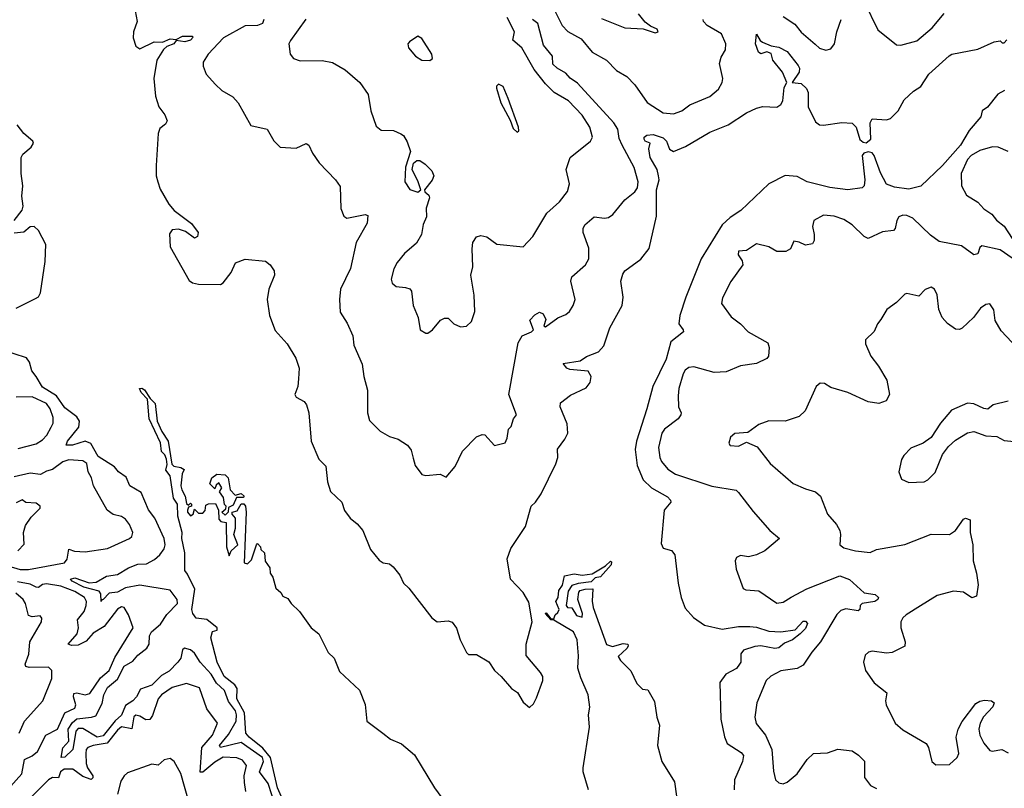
# Model space of a CAD drawing. Extents: x 1493970 to 1595317, y 729910 to 844791.
# Tile 211 of 256: x 1511013 to 1515866, y 833853 to 837644. Entities that reach past the tile are written whole.
import ezdxf

# ---------------------------------------------------------------- set-up
doc = ezdxf.new("R2010")
doc.units = 0

msp = doc.modelspace()

# ---------------------------------------------------------------- linework, layer by layer
at = {"layer": '0CON10XD'}
for points in [[(1511578, 837715), (1511591.5, 837635), (1511574.7, 837585), (1511571.8, 837555), (1511585, 837513.1), (1511605, 837501.1), (1511675, 837534.4), (1511716.6, 837533.4), (1511755, 837550.5), (1511785, 837546.7), (1511815, 837563.2), (1511863.8, 837563.8), (1511867.5, 837557.5), (1511855, 837543.4), (1511826.7, 837535), (1511785, 837542.5), (1511772.2, 837525), (1511738.5, 837511.5), (1511721.9, 837498.1), (1511689.1, 837445), (1511674.3, 837355), (1511682.7, 837267.3), (1511698.1, 837215), (1511728.9, 837175), (1511739.4, 837145), (1511730.9, 837129.1), (1511703, 837107), (1511695, 837082.5), (1511685.6, 836925), (1511685.6, 836875), (1511693.5, 836845), (1511705, 836808), (1511748.2, 836735), (1511775, 836703.6), (1511859.7, 836639.7), (1511892.5, 836595), (1511890, 836575), (1511875, 836567.5), (1511829.7, 836599.7), (1511795, 836610.6), (1511765, 836608), (1511751.7, 836588.3), (1511753.9, 836523.9), (1511847.7, 836357.7), (1511865, 836346.2), (1511895, 836340), (1512002.1, 836337.9), (1512015, 836346), (1512055, 836396.7), (1512076.7, 836445), (1512125, 836464), (1512225, 836453.3), (1512247.5, 836435), (1512266.7, 836405), (1512268.8, 836385), (1512240.8, 836315), (1512232.5, 836265), (1512244, 836185), (1512271.5, 836111.5), (1512330.8, 836045), (1512374.4, 835975), (1512390, 835925), (1512387.7, 835872.3), (1512383.8, 835835), (1512368.8, 835795), (1512375, 835783.3), (1512415, 835761.2), (1512426.2, 835745), (1512437.5, 835705), (1512450, 835565), (1512486.8, 835476.8), (1512521.7, 835441.7), (1512529.2, 835365), (1512545, 835316.7), (1512600, 835265), (1512614.3, 835224.3), (1512641.2, 835185), (1512677, 835157), (1512704.2, 835125), (1512741.9, 835031.9), (1512785, 834978.8), (1512805, 834966.2), (1512835, 834960), (1512853.8, 834945), (1512886.2, 834905), (1512904, 834865), (1512930.5, 834840.5), (1513045, 834693.8), (1513070, 834675), (1513125, 834680), (1513145, 834673.3), (1513165, 834642.5), (1513184, 834585), (1513215, 834522.5), (1513225, 834513.3), (1513265, 834512.5), (1513325, 834477.5), (1513353.3, 834435), (1513386.7, 834405)], [(1515175, 837732.5), (1515243.1, 837595), (1515335, 837520.6), (1515355, 837518.1), (1515435, 837540), (1515509.4, 837605), (1515568.6, 837675)], [(1513646.7, 837695), (1513686.9, 837615), (1513715, 837586), (1513780.1, 837550.1), (1513835, 837484.2), (1513904.4, 837444.4), (1513955, 837394.6), (1514005.5, 837365), (1514045, 837323.1), (1514105.8, 837235.8), (1514184, 837185), (1514235, 837180.4), (1514275.6, 837194.4), (1514315, 837224.6), (1514414.1, 837265.9), (1514457.7, 837302.3), (1514475.4, 837334.6), (1514478.2, 837355), (1514461.7, 837428.3), (1514470.5, 837459.5), (1514491.2, 837495), (1514494, 837525), (1514471.4, 837575), (1514401.9, 837615), (1514382.9, 837635), (1514380.8, 837645)], [(1513880.2, 837650.2), (1513995, 837604.3), (1514085, 837600), (1514145, 837580), (1514160, 837585), (1514155, 837597.5), (1514121.7, 837611.7), (1514095, 837632.5), (1514062.5, 837672.5)], [(1514775, 837660.5), (1514832.9, 837622.9), (1514865, 837582.9), (1514933.3, 837523.3), (1514955, 837504), (1514986.2, 837493.8), (1515010, 837500), (1515028, 837525), (1515040, 837585), (1515062, 837645)], [(1512216.6, 837645), (1512209.1, 837625), (1512185, 837615.9), (1512125, 837613.3), (1512017.8, 837555), (1511941.9, 837475), (1511918, 837435), (1511918, 837415), (1511932, 837375), (1511978.8, 837325), (1512008.8, 837295), (1512063.4, 837263.4), (1512089.2, 837235), (1512152.7, 837122.7), (1512232.5, 837105), (1512265, 837046.7), (1512296.4, 837016.4), (1512375, 837011.4), (1512425, 837034), (1512438.8, 837025), (1512456.7, 836986.7), (1512488.7, 836938.7), (1512569.2, 836855), (1512591.7, 836821.7), (1512596.4, 836713.6), (1512610, 836675), (1512625, 836666), (1512715, 836683.8), (1512728, 836678), (1512725, 836640), (1512670.6, 836545), (1512643.2, 836416.8), (1512594.4, 836315.6), (1512589.2, 836265), (1512592.3, 836202.3), (1512626.8, 836146.8), (1512654.3, 836085), (1512659.1, 836039.1), (1512701.5, 835945), (1512708.6, 835885), (1512727, 835817), (1512726.7, 835705), (1512737.6, 835667.6), (1512790, 835615), (1512835, 835588.9), (1512878.8, 835575), (1512924, 835545), (1512941.7, 835521.7), (1512951.7, 835481.7), (1512962.5, 835445), (1512995, 835401.2), (1513015, 835396.2), (1513085, 835402.5), (1513115, 835387.5), (1513159.7, 835440.3), (1513195, 835516.2), (1513265, 835586.2), (1513291.7, 835598.3), (1513305, 835596.2), (1513353.6, 835543.6), (1513405, 835557.5), (1513415, 835580), (1513422.5, 835625), (1513435, 835637.5), (1513447.5, 835675), (1513461.2, 835695), (1513423.8, 835795), (1513469.5, 836050.5), (1513490, 836085), (1513535.5, 836104.5), (1513545, 836114.5), (1513526.9, 836163.1), (1513551.6, 836188.4), (1513575, 836201.4), (1513593.1, 836193.1), (1513605.6, 836165), (1513596, 836135), (1513605, 836129.4), (1513665, 836173.8), (1513705, 836190.8), (1513722, 836205), (1513740.8, 836235), (1513750, 836265), (1513728.6, 836355), (1513733.6, 836376.4), (1513801.4, 836435), (1513818.2, 836465), (1513818.1, 836518.1), (1513790, 836595), (1513790, 836615), (1513797.8, 836632.2), (1513845, 836671.4), (1513895, 836665.7), (1513915, 836669.2), (1513937, 836683), (1513995, 836755.6), (1514045.5, 836795), (1514057.7, 836815), (1514060.9, 836845), (1514040.6, 836915), (1513982, 837025), (1513967.9, 837057.9), (1513960.2, 837105), (1513941.6, 837135), (1513761.6, 837331.6), (1513725.7, 837355.7), (1513705, 837380.4), (1513661.9, 837405), (1513640.5, 837425), (1513639.1, 837465), (1513595, 837518.6), (1513566.1, 837625), (1513540, 837645)], [(1512423.6, 837646.4), (1512347.9, 837542.1), (1512340, 837525), (1512346.2, 837475), (1512362.7, 837452.7), (1512395, 837442), (1512503.4, 837443.4), (1512555, 837433.5), (1512617.3, 837397.3), (1512689.4, 837335), (1512730.6, 837275), (1512744.2, 837195), (1512769.7, 837119.7), (1512795, 837100), (1512855, 837098), (1512891.2, 837081.2), (1512905, 837073.3), (1512922.7, 837042.7), (1512938.6, 836995), (1512915, 836917.5), (1512911.4, 836845), (1512935, 836807.1), (1512975.8, 836794.2), (1512990, 836805), (1512977.5, 836845), (1512947.5, 836905), (1512953.9, 836936.1), (1512970.8, 836949.2), (1512985, 836949.2), (1513011.1, 836931.1), (1513045, 836898.8), (1513054.2, 836875), (1513046.6, 836853.4), (1513007.5, 836805), (1513010, 836795), (1513028.8, 836778.8), (1513032.5, 836765), (1513015.8, 836715), (1513017.9, 836672.1), (1513000.8, 836635), (1512993.1, 836585), (1512968.6, 836541.4), (1512909.4, 836490.6), (1512872.8, 836447.2), (1512856.9, 836415), (1512844.2, 836365), (1512848.8, 836345), (1512868.8, 836328.8), (1512915, 836324), (1512935, 836316.2), (1512943.8, 836305), (1512951.4, 836235), (1512977.5, 836175), (1512987.5, 836115), (1513015, 836097.5), (1513025, 836097.5), (1513047.5, 836115), (1513087, 836163), (1513107, 836173), (1513125, 836172.5), (1513152.5, 836145), (1513185, 836130), (1513215, 836133.3), (1513240, 836155), (1513255.8, 836205), (1513252.9, 836285), (1513235.8, 836385), (1513245.7, 836425), (1513242.5, 836515), (1513246.2, 836545), (1513265, 836573.3), (1513285, 836580), (1513315, 836573.3), (1513365, 836538), (1513493.9, 836523.9), (1513541.2, 836575), (1513610.6, 836689.4), (1513674, 836746), (1513712.2, 836797.8), (1513723.1, 836835), (1513705.6, 836905), (1513726.7, 836965), (1513826.8, 837045), (1513836.5, 837065), (1513823.5, 837115), (1513785, 837173.1), (1513717.9, 837245), (1513646.7, 837285), (1513605, 837328.2), (1513548.4, 837398.4), (1513487.5, 837505), (1513443.3, 837543.3), (1513451.8, 837585), (1513415.8, 837655)], [(1513035, 837443.3), (1513047, 837453), (1513043.8, 837475), (1512995, 837552), (1512975, 837562.5), (1512933.8, 837535), (1512926.7, 837525), (1512930, 837505), (1512964.5, 837464.5), (1512995, 837444), (1513035, 837443.3)], [(1513386.7, 834405), (1513437.5, 834345), (1513465.9, 834325.9), (1513495, 834277.5), (1513525, 834252.5), (1513545, 834270), (1513560.7, 834299.3), (1513592, 834385), (1513590.8, 834405), (1513579.2, 834425), (1513508.8, 834508.8), (1513508.8, 834565), (1513538.9, 834675), (1513522.1, 834772.1), (1513495, 834819.4), (1513432, 834885), (1513415.6, 834985), (1513433.1, 835036.9), (1513505.5, 835145), (1513534.3, 835245.7), (1513555.7, 835265), (1513582.5, 835305), (1513656.1, 835453.9), (1513664.7, 835485), (1513663.8, 835526.2), (1513700.5, 835575), (1513714.3, 835605), (1513711.5, 835651.5), (1513677.1, 835735), (1513677.8, 835755), (1513727.2, 835792.8), (1513805, 835829.1), (1513824.6, 835855), (1513829.7, 835885), (1513815, 835911.6), (1513725, 835918.4), (1513710.3, 835925), (1513691.9, 835948.1), (1513775, 835961.7), (1513806.4, 835983.6), (1513865, 836005.4), (1513891.6, 836035), (1513920.9, 836125), (1513982.6, 836235), (1513987.1, 836275), (1513975.4, 836355), (1513985, 836390), (1513995, 836405.8), (1514075, 836462.5), (1514115, 836516), (1514151.6, 836675), (1514151.4, 836805), (1514164.6, 836855), (1514161.2, 836875), (1514154.2, 836905), (1514120.2, 836965), (1514113.1, 837006.9), (1514120, 837035), (1514095.5, 837045.5), (1514090.9, 837055), (1514091.5, 837065), (1514104.6, 837075), (1514135, 837078.1), (1514185, 837061.7), (1514201.1, 837045), (1514216.2, 837006.2), (1514235, 836994.4), (1514295, 837019.2), (1514415, 837090), (1514505, 837125.7), (1514595, 837184.6), (1514645, 837208.2), (1514675, 837216.4), (1514745, 837213.5), (1514765, 837225.8), (1514773.5, 837245), (1514780.7, 837309.3), (1514793.3, 837335), (1514772.7, 837385), (1514724.3, 837445), (1514717, 837477), (1514695, 837486.2), (1514665, 837476.2), (1514654.6, 837484.6), (1514638.6, 837525), (1514645, 837572.5), (1514661.9, 837541.9), (1514673.1, 837533.1), (1514715.8, 837515.8), (1514755, 837508.6), (1514795, 837486.9), (1514848.9, 837418.9), (1514856.2, 837405), (1514854.5, 837385), (1514820, 837335), (1514865, 837328.9), (1514890.8, 837305), (1514898.7, 837285), (1514899.2, 837215), (1514935, 837140.4), (1514955, 837126.5), (1514974.2, 837124.2), (1515065, 837137.5), (1515115, 837134.1), (1515135.7, 837115), (1515153.8, 837053.8), (1515169.5, 837039.5), (1515185, 837036.8), (1515207.8, 837055), (1515204.7, 837135.3), (1515214.2, 837155), (1515285, 837150.5), (1515305, 837157.1), (1515342.7, 837195), (1515371.3, 837248.7), (1515417.5, 837292.5), (1515454.2, 837315), (1515494.3, 837375), (1515593.1, 837466.9), (1515607.5, 837475), (1515735, 837498.6), (1515815, 837534.5), (1515845, 837540), (1515855, 837530), (1515865, 837530), (1515878.8, 837545)], [(1513465, 837090), (1513473, 837097), (1513471.2, 837115), (1513420, 837255), (1513396, 837315), (1513373, 837327), (1513363.3, 837316.7), (1513363.6, 837306.4), (1513383.6, 837233.6), (1513429.5, 837149.5), (1513445, 837107.5), (1513465, 837090)], [(1515866.7, 837295), (1515833.6, 837276.4), (1515783.3, 837213.3), (1515756.7, 837195), (1515750, 837165), (1515692.4, 837097.6), (1515649.6, 837025), (1515560.4, 836925), (1515455, 836823.3), (1515395, 836808), (1515325, 836818.1), (1515285, 836832.9), (1515255, 836889.2), (1515224.2, 836975), (1515215, 836987.6), (1515195, 836992.5), (1515173.6, 836986.4), (1515165.3, 836975), (1515177.8, 836855), (1515174.4, 836825.6), (1515165, 836815.8), (1515095, 836804.5), (1515005, 836816.1), (1514894, 836845), (1514845, 836870.4), (1514785, 836876.5), (1514705, 836835.4), (1514567.2, 836702.8), (1514515, 836668.9), (1514475, 836632.1), (1514372.3, 836465), (1514295.8, 836275), (1514266.5, 836185), (1514260.9, 836145), (1514283, 836115), (1514283.8, 836105), (1514221.6, 836055), (1514199.8, 835970.2), (1514132.7, 835835), (1514104.3, 835725), (1514052.1, 835565), (1514045.9, 835525), (1514055.9, 835445), (1514085.2, 835375.2), (1514126.4, 835335), (1514205, 835290.8), (1514221.1, 835275), (1514222.9, 835265), (1514190, 835225), (1514175, 835060), (1514185, 835037.5), (1514225.6, 835025.6), (1514242, 835005), (1514258.9, 834865), (1514273.8, 834795), (1514292.4, 834742.4), (1514334.6, 834695), (1514388, 834658), (1514475, 834638.9), (1514555, 834652.2), (1514611.4, 834651.4), (1514645, 834647.8), (1514705, 834628.9), (1514765, 834625.2), (1514835.4, 834634.6), (1514875, 834677.5), (1514885, 834678), (1514895, 834666.7), (1514885, 834640.8), (1514860, 834615), (1514821.4, 834585), (1514781.5, 834568.5), (1514755, 834546.7), (1514735, 834543.3), (1514665, 834555.8), (1514636.6, 834553.4), (1514580, 834535), (1514567, 834517), (1514566.7, 834475), (1514561.2, 834465), (1514545, 834444), (1514492.9, 834417.1), (1514464, 834375), (1514468.5, 834195), (1514487.2, 834107.2), (1514500, 834075), (1514569.1, 834029.1), (1514580, 834015), (1514575.4, 833985), (1514536.5, 833895), (1514533.8, 833845)], [(1510985, 836653.4), (1511025.7, 836705), (1511030.9, 836725), (1511023.7, 836773.7), (1511028.5, 836825), (1511020.3, 836885), (1511020, 836965), (1511028.8, 836981.2), (1511069, 837015), (1511080.4, 837035), (1511077.7, 837045), (1511033, 837083), (1511001, 837125)], [(1515885, 836993.7), (1515835, 837015.3), (1515807.4, 837017.4), (1515745, 836999), (1515702.2, 836975), (1515683.8, 836955), (1515653.1, 836885), (1515654.5, 836825), (1515679.1, 836779.1), (1515735, 836744), (1515765, 836710.7), (1515804.6, 836685), (1515826.9, 836655), (1515865, 836625.4), (1515905, 836565.4)], [(1515985, 836411.6), (1515845, 836508.7), (1515755, 836528.5), (1515745, 836520), (1515735, 836490), (1515715, 836485.4), (1515655, 836529.4), (1515545, 836550.6), (1515501.4, 836581.4), (1515414.2, 836665), (1515385, 836679.1), (1515365, 836680.5), (1515345, 836672.5), (1515335.5, 836654.5), (1515328.1, 836615), (1515320, 836605), (1515265, 836598), (1515195, 836564.4), (1515175, 836574.4), (1515115, 836633.3), (1515075, 836658.5), (1515027.5, 836675), (1514975, 836680.6), (1514926.6, 836653.4), (1514919.6, 836625), (1514927.8, 836585), (1514929.2, 836555), (1514920.5, 836539.5), (1514885, 836532), (1514855, 836547.5), (1514827.5, 836552.5), (1514812, 836515), (1514789.3, 836500.7), (1514745, 836501.8), (1514705, 836524.4), (1514645, 836538.9), (1514595, 836506.4), (1514555, 836503.3), (1514554.5, 836485), (1514574.4, 836455), (1514577.5, 836435), (1514517.6, 836352.4), (1514477, 836273), (1514472, 836245), (1514519.4, 836179.4), (1514565, 836144.2), (1514602.5, 836105), (1514700.3, 836050.3), (1514707, 836027), (1514703.1, 835985), (1514695, 835974), (1514645, 835947.8), (1514565, 835937.8), (1514495, 835907.8), (1514435, 835903.5), (1514335, 835931.9), (1514311.1, 835928.9), (1514292.5, 835915), (1514282.4, 835897.6), (1514261.8, 835825), (1514258.5, 835788.5), (1514259.2, 835735), (1514273.8, 835705), (1514272, 835695), (1514258, 835675), (1514190.6, 835625), (1514177.3, 835605), (1514161.1, 835535), (1514167.1, 835485), (1514176.4, 835465), (1514207.1, 835427.1), (1514245, 835402.2), (1514425, 835343.8), (1514543.3, 835323.3), (1514555, 835312.5), (1514628, 835218), (1514710.8, 835125), (1514757.5, 835085), (1514684.6, 835025.4), (1514645, 835004.4), (1514605, 834995.6), (1514565, 835002), (1514545, 834992.5), (1514538.8, 834975), (1514544, 834935), (1514578.8, 834838.8), (1514591.7, 834831.7), (1514655, 834828.1), (1514745, 834766), (1514775, 834770.8), (1514814.6, 834795.4), (1514892, 834838), (1515055, 834901.6), (1515102.5, 834882.5), (1515175, 834817.8), (1515228.7, 834808.7), (1515245.4, 834795), (1515241.8, 834785), (1515226.7, 834775), (1515165.8, 834764.2), (1515155.6, 834755), (1515154, 834735), (1515145, 834729.4), (1515085, 834738.2), (1515060.3, 834729.7), (1515040, 834710), (1514959.7, 834575), (1514917.2, 834525), (1514875, 834460), (1514845, 834443.8), (1514765, 834433.3), (1514715, 834406.2), (1514692.5, 834385), (1514645.4, 834275), (1514636.5, 834205), (1514643.3, 834173.3), (1514688.5, 834115), (1514720, 834045), (1514727.5, 833937.5), (1514738, 833895), (1514755, 833880), (1514775, 833876), (1514795, 833884.3), (1514844.2, 833925), (1514894.2, 833995), (1514925.7, 834024.3), (1514995, 834027.5), (1515045, 834045.6), (1515115, 834038.1), (1515147.4, 834017.4), (1515177.3, 833987.3), (1515177.4, 833907.4), (1515206.5, 833866.5), (1515235, 833852.2)], [(1510995, 836221.2), (1511091.5, 836268.5), (1511105, 836277.1), (1511115, 836296.7), (1511139, 836451), (1511141.5, 836535), (1511105, 836605.3), (1511085, 836624.7), (1511065, 836622.1), (1511033.2, 836596.8), (1510985, 836590.8)], [(1515955, 835997.5), (1515850.2, 836110.2), (1515821.3, 836161.3), (1515813.4, 836213.4), (1515795, 836243.3), (1515775, 836240), (1515748.3, 836221.7), (1515713.3, 836175), (1515657.9, 836122.1), (1515645, 836116), (1515625, 836117.5), (1515585, 836145.6), (1515560, 836175), (1515542.5, 836215), (1515535, 836286.7), (1515522, 836315), (1515505, 836325.8), (1515475.9, 836314.1), (1515445, 836281.2), (1515385, 836294), (1515375, 836291.2), (1515335, 836250), (1515286.7, 836215), (1515256.7, 836165), (1515240, 836145), (1515225, 836106.7), (1515182, 836065), (1515180.8, 836045), (1515208.1, 835985), (1515246.2, 835936.2), (1515286.6, 835866.6), (1515299.4, 835795), (1515283.8, 835765), (1515247.9, 835752.1), (1515195, 835759.4), (1515093.8, 835805), (1515010.6, 835830.6), (1514979.7, 835849.7), (1514958.3, 835851.7), (1514939.2, 835835), (1514884, 835715), (1514855, 835687.5), (1514785.8, 835664.2), (1514705, 835665.8), (1514655, 835647.1), (1514601.7, 835608.3), (1514537.3, 835602.7), (1514516.7, 835585), (1514507.5, 835555), (1514514, 835544), (1514555, 835540.8), (1514595, 835560), (1514648.3, 835538.3), (1514712, 835455), (1514825, 835356.2), (1514885, 835331.2), (1514935.9, 835315.9), (1514960, 835295), (1514994.4, 835205), (1515038.5, 835155), (1515054.3, 835125), (1515058.6, 835105), (1515055, 835053.8), (1515075, 835039.2), (1515132.5, 835025), (1515205, 835016.5), (1515235, 835031.1), (1515375, 835056.4), (1515505, 835106.7), (1515595, 835105.6), (1515625.6, 835125), (1515665, 835181.2), (1515675, 835186), (1515696.9, 835176.9), (1515697.5, 835115), (1515710.5, 835055), (1515711.4, 834975), (1515728.5, 834915), (1515736.3, 834856.3), (1515728.5, 834801.5), (1515705, 834793.6), (1515665, 834820), (1515615, 834825.7), (1515535, 834804.3), (1515453.3, 834753.3), (1515381.5, 834708.5), (1515365.4, 834694.6), (1515355.6, 834675), (1515355.6, 834645), (1515377.5, 834575), (1515376, 834555), (1515312.7, 834522.7), (1515285, 834520), (1515215, 834530), (1515195.9, 834524.1), (1515180.5, 834509.5), (1515171.2, 834475), (1515181.2, 834435), (1515225, 834373.8), (1515286.7, 834325), (1515280, 834285), (1515283.3, 834265), (1515328, 834175), (1515365, 834141.4), (1515481.2, 834075), (1515492, 834055), (1515508.8, 833985), (1515528.3, 833968.3), (1515595, 833970.8), (1515634, 834005), (1515640.8, 834025), (1515628.5, 834105), (1515638, 834145), (1515657.4, 834182.6), (1515725, 834271.5), (1515745, 834283.6), (1515768, 834288), (1515802.5, 834285), (1515816.2, 834275), (1515809.2, 834255), (1515763.8, 834206.2), (1515746, 834175), (1515740, 834145), (1515745.4, 834115.4), (1515765, 834076.2), (1515795, 834040), (1515805, 834036), (1515854.2, 834044.2), (1515885, 834027.5)], [(1512273.3, 833765), (1512237.6, 833877.6), (1512195.6, 833935), (1512214.8, 833985), (1512210, 834005), (1512105, 834079), (1512003.3, 834055), (1511998, 834065), (1512041.3, 834118.7), (1512079.3, 834185), (1512082.1, 834215), (1512075.8, 834235), (1512042, 834282), (1512022.8, 834335), (1511982.5, 834372.5), (1511955.9, 834415.9), (1511902.6, 834475), (1511875, 834519.1), (1511855, 834536.8), (1511825, 834544.4), (1511815, 834535.8), (1511807.8, 834495), (1511793.2, 834475), (1511749.5, 834430.5), (1511711.1, 834408.9), (1511665, 834361.8), (1511608.1, 834341.9), (1511588, 834305), (1511570.6, 834285), (1511535, 834261.2), (1511515, 834214.4), (1511484.2, 834185.8), (1511425, 834111.4), (1511394.9, 834104.9), (1511325, 834148.2), (1511301.8, 834148.2), (1511289.4, 834135), (1511274.3, 834045), (1511235, 834007.5), (1511217.5, 834005), (1511225, 834052.5), (1511254.5, 834085), (1511251.4, 834145), (1511272.9, 834177.1), (1511295, 834196.6), (1511366.3, 834203.7), (1511388.5, 834211.5), (1511419, 834271), (1511426.9, 834315), (1511445, 834350), (1511495, 834391.3), (1511528.4, 834455), (1511569.8, 834480.2), (1511595, 834509.8), (1511639.7, 834545), (1511650.7, 834565), (1511652.6, 834605), (1511661.9, 834625), (1511706.3, 834663.7), (1511738.7, 834711.3), (1511790.7, 834765), (1511789.2, 834785), (1511755, 834831.1), (1511605, 834856), (1511535, 834841.4), (1511495, 834821.1), (1511454.6, 834815.4), (1511425, 834783.8), (1511417.1, 834782.9), (1511415, 834774), (1511413.1, 834813.1), (1511405.1, 834825.1), (1511328.8, 834845), (1511272.2, 834875), (1511263.8, 834885), (1511285, 834891.8), (1511355, 834867.6), (1511389.3, 834869.3), (1511440.6, 834899.4), (1511495, 834907.8), (1511548.5, 834941.5), (1511595, 834958.1), (1511638.7, 834961.3), (1511677.5, 834982.5), (1511703.9, 835005), (1511725.3, 835035), (1511729.4, 835055), (1511724.7, 835085), (1511678.8, 835185), (1511647.2, 835227.2), (1511611.9, 835311.9), (1511555.8, 835345.8), (1511537.7, 835387.7), (1511499.5, 835415), (1511479.5, 835439.5), (1511399.5, 835489.5), (1511364.1, 835554.1), (1511335, 835564.8), (1511274, 835545), (1511242.5, 835545), (1511248.9, 835565), (1511304.2, 835635), (1511307.5, 835665), (1511295, 835685.3), (1511235, 835730.2), (1511195, 835789.8), (1511125, 835831.7), (1511094.1, 835885), (1511073.1, 835913.1), (1511062, 835955), (1511046.1, 835976.1), (1510925, 836016.8)], [(1512320.7, 833770.7), (1512284.1, 833855), (1512249.2, 834005), (1512211.6, 834051.6), (1512144, 834105), (1512127.3, 834125), (1512120.2, 834225), (1512082.4, 834295), (1512085.5, 834345), (1512073.3, 834363.3), (1512020.8, 834405), (1511985.6, 834475), (1511954.3, 834595), (1511963.9, 834626.1), (1511985.9, 834634.1), (1511985.7, 834645), (1511935, 834685.4), (1511882.1, 834692.1), (1511866.4, 834715), (1511861.1, 834735), (1511875.4, 834835), (1511839.7, 834909.7), (1511827.1, 834927.1), (1511826.4, 835015), (1511812.9, 835085), (1511813.2, 835115), (1511792.1, 835195), (1511790, 835255), (1511771.5, 835285), (1511753.8, 835395), (1511732.5, 835422.5), (1511739.6, 835450.4), (1511736.8, 835476.8), (1511728.4, 835498.4), (1511712.7, 835515), (1511707.3, 835557.3), (1511651.3, 835675), (1511643.5, 835773.5), (1511611.8, 835805), (1511603.1, 835825), (1511615, 835827.1), (1511628.1, 835818.1), (1511655.4, 835775.4), (1511680.5, 835750.5), (1511690.9, 835665), (1511713.9, 835613.9), (1511745.4, 835565.4), (1511762.7, 835452.7), (1511772, 835442), (1511807.5, 835435), (1511823.8, 835425), (1511814.4, 835405), (1511808, 835345), (1511811.9, 835325), (1511828.8, 835295), (1511835, 835257.5), (1511845, 835250), (1511855, 835260), (1511860, 835255), (1511860, 835245), (1511845, 835240), (1511840, 835225), (1511840, 835215), (1511855, 835197.5), (1511867.5, 835205), (1511875, 835230), (1511895, 835210), (1511915, 835210), (1511926.4, 835223.6), (1511930, 835250), (1511943.3, 835256.7), (1511978.3, 835258.3), (1511992.5, 835225), (1511995, 835180), (1512005, 835170), (1512030, 835165), (1512032, 835045), (1512045, 835000), (1512056, 835025), (1512088.8, 835055), (1512068.6, 835105), (1512076.2, 835136.2), (1512076.4, 835186.4), (1512060, 835205), (1512060, 835215), (1512085, 835222.5), (1512104, 835256), (1512117.1, 835257.1), (1512125.8, 835245), (1512129.2, 835215), (1512120, 834965), (1512135, 834960), (1512155, 834980), (1512180, 835055), (1512185, 835060), (1512200, 835045), (1512201.7, 835031.7), (1512220, 835015), (1512223, 834973), (1512245, 834940), (1512247.5, 834915), (1512260, 834895), (1512275, 834840), (1512299.3, 834819.3), (1512310.7, 834800.7), (1512335, 834790), (1512351.2, 834765), (1512392.5, 834725), (1512450, 834645), (1512487.5, 834615), (1512533.9, 834523.9), (1512562.5, 834495), (1512589.3, 834429.3), (1512687, 834337), (1512716.4, 834266.4), (1512723.3, 834185), (1512802.5, 834125), (1512840, 834095), (1512895, 834072.5), (1512958.3, 834018.3), (1513058, 833855), (1513116.9, 833775)], [(1511005, 835529.6), (1511095, 835552.4), (1511125, 835572.5), (1511146, 835595), (1511168.9, 835635), (1511177.3, 835655), (1511177.9, 835682.1), (1511163.4, 835725), (1511145, 835751.4), (1511075, 835784.7), (1510995, 835782.5)], [(1515885, 835762.5), (1515810, 835745), (1515785, 835723.3), (1515765, 835726), (1515715, 835749.2), (1515685, 835752.5), (1515605, 835718), (1515550.8, 835655), (1515505.7, 835584.3), (1515465, 835556), (1515405, 835531.2), (1515370, 835495), (1515358.8, 835475), (1515346, 835415), (1515358.8, 835378.8), (1515395, 835361.4), (1515470, 835365), (1515488.8, 835375), (1515525, 835411.2), (1515560.3, 835499.7), (1515590.3, 835539.7), (1515625, 835570), (1515685, 835606), (1515715, 835613.8), (1515775, 835592), (1515828.3, 835588.3), (1515865, 835568.2), (1515915, 835563.8)], [(1510955, 834950.3), (1511015, 834932.9), (1511057.2, 834932.8), (1511234.1, 834965.9), (1511247.3, 834982.7), (1511255, 835032.5), (1511282.5, 835022.5), (1511335, 835020), (1511445, 835035.5), (1511553.8, 835085), (1511566, 835095), (1511571.4, 835115), (1511555, 835154), (1511535, 835181.4), (1511515, 835193.5), (1511473.1, 835203.1), (1511443.5, 835225), (1511376.9, 835345), (1511366.5, 835385), (1511350.3, 835415), (1511344.7, 835454.7), (1511325, 835469.3), (1511255, 835474.1), (1511225, 835463.6), (1511175, 835425.3), (1511145, 835417.8), (1511115, 835400.8), (1511065, 835407.1), (1510985, 835388.8)], [(1512025, 835200), (1512010, 835215), (1512028.3, 835231.7), (1512030, 835245), (1512023, 835253), (1512017, 835287), (1511997.5, 835315), (1512010, 835335), (1511995, 835360), (1511981.7, 835348.3), (1511975, 835330), (1511950, 835355), (1511960, 835385), (1511985, 835402.5), (1512025, 835400), (1512040, 835385), (1512050, 835325), (1512075, 835300), (1512105, 835306.7), (1512120, 835295), (1512115, 835287.5), (1512081.7, 835288.3), (1512065, 835250), (1512041.7, 835238.3), (1512040, 835215), (1512025, 835200)], [(1511003.8, 835025), (1511035, 835057.5), (1511031.5, 835115), (1511040.9, 835149.1), (1511069.6, 835190.4), (1511113.3, 835235), (1511113.3, 835245), (1511095, 835259.2), (1511043.6, 835263.6), (1511025, 835276.7), (1510995, 835262)], [(1513785.5, 834904.5), (1513835, 834911.9), (1513900, 834950), (1513925, 834973.8), (1513930, 834970), (1513928.1, 834955), (1513875, 834896.7), (1513848.7, 834891.3), (1513829.1, 834870.9), (1513765, 834864), (1513735, 834853.3), (1513716.2, 834825), (1513706.2, 834755), (1513712.5, 834745), (1513735, 834743.3), (1513756.7, 834705), (1513785, 834697.5), (1513787.5, 834715), (1513764, 834784), (1513769.5, 834820.5), (1513775, 834828.8), (1513800, 834835), (1513837, 834837), (1513833.6, 834776.4), (1513840, 834745), (1513905, 834562.5), (1513935, 834553.3), (1513987, 834567), (1514010, 834565), (1514012.5, 834555), (1514005, 834542.5), (1513963, 834503), (1513973.6, 834483.6), (1514025, 834432.5), (1514055, 834370), (1514081.7, 834341.7), (1514108.3, 834338.3), (1514141.7, 834281.7), (1514152.5, 834205), (1514166, 834165), (1514156.4, 834065), (1514177.8, 833985), (1514240.8, 833885), (1514250, 833815)], [(1513816.2, 833845), (1513790, 833935), (1513790, 833955), (1513821.4, 834155), (1513817.1, 834215), (1513822.7, 834252.7), (1513814.5, 834315), (1513777.8, 834397.8), (1513764.5, 834445.5), (1513767.5, 834507.5), (1513760.5, 834585), (1513742.5, 834625), (1513645, 834683.3), (1513630, 834685), (1513603.3, 834715), (1513608.3, 834718.3), (1513630, 834690), (1513645, 834690), (1513651.7, 834708.3), (1513665, 834720), (1513672.5, 834735), (1513655.8, 834775), (1513666.2, 834795), (1513670.6, 834829.4), (1513688.2, 834855), (1513698.7, 834901.3), (1513745, 834911.5), (1513785.5, 834904.5)], [(1510955, 833848), (1511022.9, 833925), (1511036.1, 833995), (1511075, 834014), (1511100.4, 834035), (1511142.5, 834115), (1511198.6, 834145), (1511235, 834226.1), (1511285, 834247.8), (1511290.3, 834265), (1511278.2, 834305), (1511279.8, 834320.2), (1511295, 834324.6), (1511335.3, 834314.7), (1511359.4, 834320.6), (1511411.8, 834398.2), (1511453.3, 834435), (1511481.4, 834498.6), (1511572.9, 834645), (1511549.5, 834709.5), (1511527.5, 834745), (1511515, 834748), (1511495, 834736.2), (1511428.6, 834651.4), (1511375, 834618.9), (1511340.7, 834579.3), (1511300.4, 834559.6), (1511268.3, 834558.3), (1511252.2, 834565), (1511296.6, 834615), (1511302.5, 834645), (1511298.4, 834685), (1511331.5, 834725), (1511340.4, 834755), (1511342.5, 834775), (1511333.1, 834795), (1511285, 834824.1), (1511215, 834850.7), (1511145, 834862.6), (1511125, 834858.7), (1511105, 834843.5), (1511095, 834845.2), (1511065, 834860.1), (1511001.9, 834871.9)], [(1511010.9, 834125), (1511036.2, 834185), (1511126.5, 834285), (1511171.5, 834395), (1511170.6, 834435), (1511155, 834451.1), (1511059.8, 834449.8), (1511044, 834454), (1511039.5, 834465), (1511058.2, 834515), (1511063.5, 834575), (1511121.2, 834675), (1511121.7, 834691.7), (1511113.3, 834703.3), (1511075, 834699.4), (1511056.2, 834706.2), (1511041.5, 834765), (1511030, 834785), (1510994.5, 834815)], [(1512127, 833837), (1512121.4, 833881.4), (1512119.3, 833915), (1512130, 833965), (1512111.9, 833991.9), (1512083, 834003), (1512015, 834006.5), (1511975, 833982.5), (1511915, 833932.9), (1511902.8, 833932.8), (1511911.3, 834055), (1511963.3, 834115), (1511987.8, 834175), (1511935.5, 834245), (1511899.3, 834349.3), (1511835, 834370.9), (1511765, 834350), (1511711.1, 834315), (1511695, 834294.2), (1511667.2, 834212.8), (1511655, 834193.1), (1511635, 834190.6), (1511605, 834209.6), (1511585, 834214.4), (1511574.8, 834205.2), (1511565, 834147.3), (1511515, 834156.8), (1511495, 834140.8), (1511444.4, 834075.6), (1511374.3, 834065), (1511349.6, 834055), (1511341.4, 834045), (1511338.4, 834025), (1511339.8, 833975), (1511346.9, 833955), (1511373.3, 833915), (1511373.8, 833905), (1511365, 833896.2), (1511325, 833911), (1511275, 833947.7), (1511231.6, 833948.4), (1511214.6, 833935), (1511204.8, 833905.2), (1511175, 833905.8), (1511155, 833895.1), (1511064.6, 833805.4)], [(1511846.4, 833786.4), (1511806.5, 833926.5), (1511775, 833986.2), (1511755, 834000), (1511725, 833994.2), (1511695, 833967.5), (1511665, 833972.5), (1511545, 833930), (1511527.5, 833915), (1511512, 833888), (1511495, 833824)]]:
    msp.add_lwpolyline(points, dxfattribs=at)

doc.saveas('drawing.dxf')
